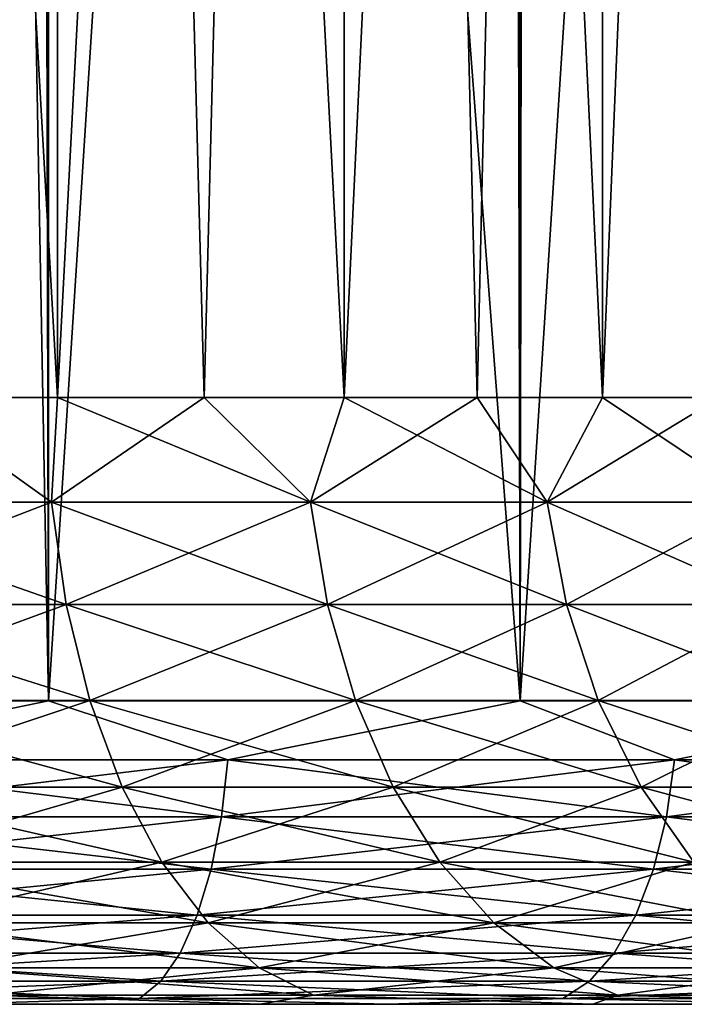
# Model space of a CAD drawing. Extents: x -265 to 265, y 0 to 607.
# Tile 19 of 256: x -245.14 to -242.95, y 0 to 3.25. Entities that reach past the tile are written whole.
import ezdxf

# ---------------------------------------------------------------- set-up
doc = ezdxf.new("R2010")
doc.units = 0
doc.header["$LTSCALE"] = 26.699852
for name, color, linetype in [('41', 7, 'CONTINUOUS'), ('43', 7, 'CONTINUOUS'), ('44', 7, 'CONTINUOUS'), ('45', 7, 'CONTINUOUS'), ('46', 7, 'CONTINUOUS'), ('68', 7, 'CONTINUOUS'), ('69', 7, 'CONTINUOUS'), ('70', 7, 'CONTINUOUS'), ('71', 7, 'CONTINUOUS')]:
    doc.layers.add(name, color=color, linetype=linetype)

msp = doc.modelspace()

# ---------------------------------------------------------------- linework, layer by layer
at = {"layer": '41', "color": 7, "linetype": 'CONTINUOUS'}
for points in [[(-244.35, 0, 9.7861), (-245.3761, 0, 13.2144), (-245.5243, 0, 10.3758), (-244.35, 0, 9.7861)], [(-245.5243, 0, -10.3758), (-245.3761, 0, -13.2144), (-244.35, 0, -9.7861), (-245.5243, 0, -10.3758)], [(-243.9256, 0, 12.6136), (-245.3761, 0, 13.2144), (-244.35, 0, 9.7861), (-243.9256, 0, 12.6136)], [(-245.3761, 0, -13.2144), (-243.9256, 0, -12.6136), (-244.35, 0, -9.7861), (-245.3761, 0, -13.2144)], [(-243.2521, 0, 9.064), (-243.9256, 0, 12.6136), (-244.35, 0, 9.7861), (-243.2521, 0, 9.064)], [(-244.35, 0, -9.7861), (-243.9256, 0, -12.6136), (-243.2521, 0, -9.064), (-244.35, 0, -9.7861)], [(-242.5515, 0, 11.8541), (-243.9256, 0, 12.6136), (-243.2521, 0, 9.064), (-242.5515, 0, 11.8541)], [(-243.9256, 0, -12.6136), (-242.5515, 0, -11.8541), (-243.2521, 0, -9.064), (-243.9256, 0, -12.6136)], [(-242.2454, 0, 8.2193), (-242.5515, 0, 11.8541), (-243.2521, 0, 9.064), (-242.2454, 0, 8.2193)], [(-243.2521, 0, -9.064), (-242.5515, 0, -11.8541), (-242.2454, 0, -8.2193), (-243.2521, 0, -9.064)]]:
    msp.add_3dface(points, dxfattribs=at)
at = {"layer": '43', "color": 7, "linetype": 'CONTINUOUS'}
for points in [[(-246.6622, 1, 14.6239), (-245.0458, 1, 14.1582), (-246.6622, 599, 14.6239), (-246.6622, 1, 14.6239)], [(-246.6622, 599, 14.6239), (-245.0458, 1, 14.1582), (-245.0458, 599, 14.1582), (-246.6622, 599, 14.6239)], [(-245.0458, 1, 14.1582), (-243.4917, 1, 13.5145), (-245.0458, 599, 14.1582), (-245.0458, 1, 14.1582)], [(-245.0458, 599, 14.1582), (-243.4917, 1, 13.5145), (-243.4917, 599, 13.5145), (-245.0458, 599, 14.1582)], [(-243.4917, 1, 13.5145), (-242.0195, 1, 12.7009), (-243.4917, 599, 13.5145), (-243.4917, 1, 13.5145)], [(-243.4917, 599, 13.5145), (-242.0195, 1, 12.7009), (-242.0195, 599, 12.7009), (-243.4917, 599, 13.5145)]]:
    msp.add_3dface(points, dxfattribs=at)
at = {"layer": '44', "color": 7, "linetype": 'CONTINUOUS'}
for points in [[(-242.0195, 1, -12.7009), (-243.4917, 1, -13.5145), (-242.6842, 13.5548, -13.095), (-242.0195, 1, -12.7009)], [(-242.6842, 13.5548, -13.095), (-243.4917, 1, -13.5145), (-243.475, 12.7552, -13.5064), (-242.6842, 13.5548, -13.095)], [(-243.475, 12.7552, -13.5064), (-243.4917, 1, -13.5145), (-244.336, 12.0639, -13.8895), (-243.475, 12.7552, -13.5064)], [(-244.336, 12.0639, -13.8895), (-245.0458, 1, -14.1582), (-245.2425, 11.4895, -14.2256), (-244.336, 12.0639, -13.8895)], [(-243.4917, 1, -13.5145), (-245.0458, 1, -14.1582), (-244.336, 12.0639, -13.8895), (-243.4917, 1, -13.5145)], [(-245.0458, 1, -14.1582), (-246.6622, 1, -14.6239), (-245.2425, 11.4895, -14.2256), (-245.0458, 1, -14.1582)]]:
    msp.add_3dface(points, dxfattribs=at)
at = {"layer": '45', "color": 7, "linetype": 'CONTINUOUS'}
for points in [[(-245.0458, 1, 14.1582), (-246.6622, 1, 14.6239), (-245.9922, 0.8061, 14.435), (-245.0458, 1, 14.1582)], [(-245.0458, 1, 14.1582), (-245.9922, 0.8061, 14.435), (-244.455, 0.8061, 13.917), (-245.0458, 1, 14.1582)], [(-243.4917, 1, 13.5145), (-245.0458, 1, 14.1582), (-244.455, 0.8061, 13.917), (-243.4917, 1, 13.5145)], [(-243.4917, 1, 13.5145), (-244.455, 0.8061, 13.917), (-242.9828, 0.8061, 13.2359), (-243.4917, 1, 13.5145)], [(-242.0195, 1, 12.7009), (-243.4917, 1, 13.5145), (-242.9828, 0.8061, 13.2359), (-242.0195, 1, 12.7009)], [(-242.0195, 1, 12.7009), (-242.9828, 0.8061, 13.2359), (-241.5928, 0.8061, 12.3996), (-242.0195, 1, 12.7009)], [(-246.0073, 0.6182, 14.3803), (-244.476, 0.6182, 13.8643), (-245.9922, 0.8061, 14.435), (-246.0073, 0.6182, 14.3803)], [(-245.9922, 0.8061, 14.435), (-244.476, 0.6182, 13.8643), (-244.455, 0.8061, 13.917), (-245.9922, 0.8061, 14.435)], [(-244.476, 0.6182, 13.8643), (-243.0094, 0.6182, 13.1858), (-244.455, 0.8061, 13.917), (-244.476, 0.6182, 13.8643)], [(-244.455, 0.8061, 13.917), (-243.0094, 0.6182, 13.1858), (-242.9828, 0.8061, 13.2359), (-244.455, 0.8061, 13.917)], [(-243.0094, 0.6182, 13.1858), (-241.6247, 0.6182, 12.3526), (-242.9828, 0.8061, 13.2359), (-243.0094, 0.6182, 13.1858)], [(-242.9828, 0.8061, 13.2359), (-241.6247, 0.6182, 12.3526), (-241.5928, 0.8061, 12.3996), (-242.9828, 0.8061, 13.2359)], [(-246.032, 0.4451, 14.2913), (-244.5101, 0.4451, 13.7785), (-246.0073, 0.6182, 14.3803), (-246.032, 0.4451, 14.2913)], [(-246.0073, 0.6182, 14.3803), (-244.5101, 0.4451, 13.7785), (-244.476, 0.6182, 13.8643), (-246.0073, 0.6182, 14.3803)], [(-244.5101, 0.4451, 13.7785), (-243.0526, 0.4451, 13.1042), (-244.476, 0.6182, 13.8643), (-244.5101, 0.4451, 13.7785)], [(-244.476, 0.6182, 13.8643), (-243.0526, 0.4451, 13.1042), (-243.0094, 0.6182, 13.1858), (-244.476, 0.6182, 13.8643)], [(-243.0526, 0.4451, 13.1042), (-241.6765, 0.4451, 12.2762), (-243.0094, 0.6182, 13.1858), (-243.0526, 0.4451, 13.1042)], [(-243.0094, 0.6182, 13.1858), (-241.6765, 0.4451, 12.2762), (-241.6247, 0.6182, 12.3526), (-243.0094, 0.6182, 13.1858)], [(-246.0653, 0.2933, 14.1714), (-244.5562, 0.2933, 13.6629), (-246.032, 0.4451, 14.2913), (-246.0653, 0.2933, 14.1714)], [(-246.032, 0.4451, 14.2913), (-244.5562, 0.2933, 13.6629), (-244.5101, 0.4451, 13.7785), (-246.032, 0.4451, 14.2913)], [(-244.5562, 0.2933, 13.6629), (-243.1109, 0.2933, 12.9943), (-244.5101, 0.4451, 13.7785), (-244.5562, 0.2933, 13.6629)], [(-244.5101, 0.4451, 13.7785), (-243.1109, 0.2933, 12.9943), (-243.0526, 0.4451, 13.1042), (-244.5101, 0.4451, 13.7785)], [(-243.1109, 0.2933, 12.9943), (-241.7463, 0.2933, 12.1733), (-243.0526, 0.4451, 13.1042), (-243.1109, 0.2933, 12.9943)], [(-243.0526, 0.4451, 13.1042), (-241.7463, 0.2933, 12.1733), (-241.6765, 0.4451, 12.2762), (-243.0526, 0.4451, 13.1042)], [(-246.1059, 0.1687, 14.0253), (-244.6123, 0.1687, 13.5221), (-246.0653, 0.2933, 14.1714), (-246.1059, 0.1687, 14.0253)], [(-246.0653, 0.2933, 14.1714), (-244.6123, 0.1687, 13.5221), (-244.5562, 0.2933, 13.6629), (-246.0653, 0.2933, 14.1714)], [(-244.6123, 0.1687, 13.5221), (-243.1819, 0.1687, 12.8603), (-244.5562, 0.2933, 13.6629), (-244.6123, 0.1687, 13.5221)], [(-244.5562, 0.2933, 13.6629), (-243.1819, 0.1687, 12.8603), (-243.1109, 0.2933, 12.9943), (-244.5562, 0.2933, 13.6629)], [(-243.1819, 0.1687, 12.8603), (-241.8314, 0.1687, 12.0478), (-243.1109, 0.2933, 12.9943), (-243.1819, 0.1687, 12.8603)], [(-243.1109, 0.2933, 12.9943), (-241.8314, 0.1687, 12.0478), (-241.7463, 0.2933, 12.1733), (-243.1109, 0.2933, 12.9943)], [(-246.1522, 0.0762, 13.8586), (-244.6764, 0.0762, 13.3613), (-246.1059, 0.1687, 14.0253), (-246.1522, 0.0762, 13.8586)], [(-246.1059, 0.1687, 14.0253), (-244.6764, 0.0762, 13.3613), (-244.6123, 0.1687, 13.5221), (-246.1059, 0.1687, 14.0253)], [(-244.6764, 0.0762, 13.3613), (-243.2629, 0.0762, 12.7074), (-244.6123, 0.1687, 13.5221), (-244.6764, 0.0762, 13.3613)], [(-244.6123, 0.1687, 13.5221), (-243.2629, 0.0762, 12.7074), (-243.1819, 0.1687, 12.8603), (-244.6123, 0.1687, 13.5221)], [(-243.2629, 0.0762, 12.7074), (-241.9285, 0.0762, 11.9045), (-243.1819, 0.1687, 12.8603), (-243.2629, 0.0762, 12.7074)], [(-243.1819, 0.1687, 12.8603), (-241.9285, 0.0762, 11.9045), (-241.8314, 0.1687, 12.0478), (-243.1819, 0.1687, 12.8603)], [(-246.2024, 0.0192, 13.6777), (-244.7459, 0.0192, 13.1869), (-246.1522, 0.0762, 13.8586), (-246.2024, 0.0192, 13.6777)], [(-246.1522, 0.0762, 13.8586), (-244.7459, 0.0192, 13.1869), (-244.6764, 0.0762, 13.3613), (-246.1522, 0.0762, 13.8586)], [(-244.7459, 0.0192, 13.1869), (-243.3509, 0.0192, 12.5415), (-244.6764, 0.0762, 13.3613), (-244.7459, 0.0192, 13.1869)], [(-244.6764, 0.0762, 13.3613), (-243.3509, 0.0192, 12.5415), (-243.2629, 0.0762, 12.7074), (-244.6764, 0.0762, 13.3613)], [(-243.3509, 0.0192, 12.5415), (-242.0339, 0.0192, 11.7491), (-243.2629, 0.0762, 12.7074), (-243.3509, 0.0192, 12.5415)], [(-243.2629, 0.0762, 12.7074), (-242.0339, 0.0192, 11.7491), (-241.9285, 0.0762, 11.9045), (-243.2629, 0.0762, 12.7074)], [(-246.2024, 0.0192, 13.6777), (-245.3761, 0, 13.2144), (-244.7459, 0.0192, 13.1869), (-246.2024, 0.0192, 13.6777)], [(-245.3761, 0, 13.2144), (-243.9256, 0, 12.6136), (-244.7459, 0.0192, 13.1869), (-245.3761, 0, 13.2144)], [(-244.7459, 0.0192, 13.1869), (-243.9256, 0, 12.6136), (-243.3509, 0.0192, 12.5415), (-244.7459, 0.0192, 13.1869)], [(-243.9256, 0, 12.6136), (-242.5515, 0, 11.8541), (-243.3509, 0.0192, 12.5415), (-243.9256, 0, 12.6136)], [(-243.3509, 0.0192, 12.5415), (-242.5515, 0, 11.8541), (-242.0339, 0.0192, 11.7491), (-243.3509, 0.0192, 12.5415)]]:
    msp.add_3dface(points, dxfattribs=at)
at = {"layer": '46', "color": 7, "linetype": 'CONTINUOUS'}
for points in [[(-246.6622, 1, -14.6239), (-245.0458, 1, -14.1582), (-245.9922, 0.8061, -14.435), (-246.6622, 1, -14.6239)], [(-245.0458, 1, -14.1582), (-244.455, 0.8061, -13.917), (-245.9922, 0.8061, -14.435), (-245.0458, 1, -14.1582)], [(-245.0458, 1, -14.1582), (-243.4917, 1, -13.5145), (-244.455, 0.8061, -13.917), (-245.0458, 1, -14.1582)], [(-243.4917, 1, -13.5145), (-242.9828, 0.8061, -13.2359), (-244.455, 0.8061, -13.917), (-243.4917, 1, -13.5145)], [(-243.4917, 1, -13.5145), (-242.0195, 1, -12.7009), (-242.9828, 0.8061, -13.2359), (-243.4917, 1, -13.5145)], [(-242.0195, 1, -12.7009), (-241.5928, 0.8061, -12.3996), (-242.9828, 0.8061, -13.2359), (-242.0195, 1, -12.7009)], [(-244.476, 0.6182, -13.8643), (-246.0073, 0.6182, -14.3803), (-244.455, 0.8061, -13.917), (-244.476, 0.6182, -13.8643)], [(-244.455, 0.8061, -13.917), (-246.0073, 0.6182, -14.3803), (-245.9922, 0.8061, -14.435), (-244.455, 0.8061, -13.917)], [(-243.0094, 0.6182, -13.1858), (-244.476, 0.6182, -13.8643), (-242.9828, 0.8061, -13.2359), (-243.0094, 0.6182, -13.1858)], [(-242.9828, 0.8061, -13.2359), (-244.476, 0.6182, -13.8643), (-244.455, 0.8061, -13.917), (-242.9828, 0.8061, -13.2359)], [(-241.6247, 0.6182, -12.3526), (-243.0094, 0.6182, -13.1858), (-241.5928, 0.8061, -12.3996), (-241.6247, 0.6182, -12.3526)], [(-241.5928, 0.8061, -12.3996), (-243.0094, 0.6182, -13.1858), (-242.9828, 0.8061, -13.2359), (-241.5928, 0.8061, -12.3996)], [(-244.5101, 0.4451, -13.7785), (-246.032, 0.4451, -14.2913), (-244.476, 0.6182, -13.8643), (-244.5101, 0.4451, -13.7785)], [(-244.476, 0.6182, -13.8643), (-246.032, 0.4451, -14.2913), (-246.0073, 0.6182, -14.3803), (-244.476, 0.6182, -13.8643)], [(-243.0526, 0.4451, -13.1042), (-244.5101, 0.4451, -13.7785), (-243.0094, 0.6182, -13.1858), (-243.0526, 0.4451, -13.1042)], [(-243.0094, 0.6182, -13.1858), (-244.5101, 0.4451, -13.7785), (-244.476, 0.6182, -13.8643), (-243.0094, 0.6182, -13.1858)], [(-241.6765, 0.4451, -12.2762), (-243.0526, 0.4451, -13.1042), (-241.6247, 0.6182, -12.3526), (-241.6765, 0.4451, -12.2762)], [(-241.6247, 0.6182, -12.3526), (-243.0526, 0.4451, -13.1042), (-243.0094, 0.6182, -13.1858), (-241.6247, 0.6182, -12.3526)], [(-244.5562, 0.2933, -13.6629), (-246.0653, 0.2933, -14.1714), (-244.5101, 0.4451, -13.7785), (-244.5562, 0.2933, -13.6629)], [(-244.5101, 0.4451, -13.7785), (-246.0653, 0.2933, -14.1714), (-246.032, 0.4451, -14.2913), (-244.5101, 0.4451, -13.7785)], [(-243.1109, 0.2933, -12.9943), (-244.5562, 0.2933, -13.6629), (-243.0526, 0.4451, -13.1042), (-243.1109, 0.2933, -12.9943)], [(-243.0526, 0.4451, -13.1042), (-244.5562, 0.2933, -13.6629), (-244.5101, 0.4451, -13.7785), (-243.0526, 0.4451, -13.1042)], [(-241.7463, 0.2933, -12.1733), (-243.1109, 0.2933, -12.9943), (-241.6765, 0.4451, -12.2762), (-241.7463, 0.2933, -12.1733)], [(-241.6765, 0.4451, -12.2762), (-243.1109, 0.2933, -12.9943), (-243.0526, 0.4451, -13.1042), (-241.6765, 0.4451, -12.2762)], [(-244.6123, 0.1687, -13.5221), (-246.1059, 0.1687, -14.0253), (-244.5562, 0.2933, -13.6629), (-244.6123, 0.1687, -13.5221)], [(-244.5562, 0.2933, -13.6629), (-246.1059, 0.1687, -14.0253), (-246.0653, 0.2933, -14.1714), (-244.5562, 0.2933, -13.6629)], [(-243.1819, 0.1687, -12.8603), (-244.6123, 0.1687, -13.5221), (-243.1109, 0.2933, -12.9943), (-243.1819, 0.1687, -12.8603)], [(-243.1109, 0.2933, -12.9943), (-244.6123, 0.1687, -13.5221), (-244.5562, 0.2933, -13.6629), (-243.1109, 0.2933, -12.9943)], [(-241.8314, 0.1687, -12.0478), (-243.1819, 0.1687, -12.8603), (-241.7463, 0.2933, -12.1733), (-241.8314, 0.1687, -12.0478)], [(-241.7463, 0.2933, -12.1733), (-243.1819, 0.1687, -12.8603), (-243.1109, 0.2933, -12.9943), (-241.7463, 0.2933, -12.1733)], [(-244.6764, 0.0762, -13.3613), (-246.1522, 0.0762, -13.8586), (-244.6123, 0.1687, -13.5221), (-244.6764, 0.0762, -13.3613)], [(-244.6123, 0.1687, -13.5221), (-246.1522, 0.0762, -13.8586), (-246.1059, 0.1687, -14.0253), (-244.6123, 0.1687, -13.5221)], [(-243.2629, 0.0762, -12.7074), (-244.6764, 0.0762, -13.3613), (-243.1819, 0.1687, -12.8603), (-243.2629, 0.0762, -12.7074)], [(-243.1819, 0.1687, -12.8603), (-244.6764, 0.0762, -13.3613), (-244.6123, 0.1687, -13.5221), (-243.1819, 0.1687, -12.8603)], [(-241.9285, 0.0762, -11.9045), (-243.2629, 0.0762, -12.7074), (-241.8314, 0.1687, -12.0478), (-241.9285, 0.0762, -11.9045)], [(-241.8314, 0.1687, -12.0478), (-243.2629, 0.0762, -12.7074), (-243.1819, 0.1687, -12.8603), (-241.8314, 0.1687, -12.0478)], [(-244.7459, 0.0192, -13.1869), (-246.2024, 0.0192, -13.6777), (-244.6764, 0.0762, -13.3613), (-244.7459, 0.0192, -13.1869)], [(-244.6764, 0.0762, -13.3613), (-246.2024, 0.0192, -13.6777), (-246.1522, 0.0762, -13.8586), (-244.6764, 0.0762, -13.3613)], [(-243.3509, 0.0192, -12.5415), (-244.7459, 0.0192, -13.1869), (-243.2629, 0.0762, -12.7074), (-243.3509, 0.0192, -12.5415)], [(-243.2629, 0.0762, -12.7074), (-244.7459, 0.0192, -13.1869), (-244.6764, 0.0762, -13.3613), (-243.2629, 0.0762, -12.7074)], [(-242.0339, 0.0192, -11.7491), (-243.3509, 0.0192, -12.5415), (-241.9285, 0.0762, -11.9045), (-242.0339, 0.0192, -11.7491)], [(-241.9285, 0.0762, -11.9045), (-243.3509, 0.0192, -12.5415), (-243.2629, 0.0762, -12.7074), (-241.9285, 0.0762, -11.9045)], [(-244.7459, 0.0192, -13.1869), (-245.3761, 0, -13.2144), (-246.2024, 0.0192, -13.6777), (-244.7459, 0.0192, -13.1869)], [(-243.9256, 0, -12.6136), (-245.3761, 0, -13.2144), (-244.7459, 0.0192, -13.1869), (-243.9256, 0, -12.6136)], [(-243.3509, 0.0192, -12.5415), (-243.9256, 0, -12.6136), (-244.7459, 0.0192, -13.1869), (-243.3509, 0.0192, -12.5415)], [(-242.5515, 0, -11.8541), (-243.9256, 0, -12.6136), (-243.3509, 0.0192, -12.5415), (-242.5515, 0, -11.8541)], [(-242.0339, 0.0192, -11.7491), (-242.5515, 0, -11.8541), (-243.3509, 0.0192, -12.5415), (-242.0339, 0.0192, -11.7491)]]:
    msp.add_3dface(points, dxfattribs=at)
at = {"layer": '68', "color": 7, "linetype": 'CONTINUOUS'}
for points in [[(-246.0403, 20, 8.4149), (-245.0168, 20, 7.8522), (-246.0403, 2, 8.4149), (-246.0403, 20, 8.4149)], [(-246.0403, 2, 8.4149), (-245.0168, 20, 7.8522), (-245.5197, 2, 8.1497), (-246.0403, 2, 8.4149)], [(-245.5197, 2, 8.1497), (-245.0168, 20, 7.8522), (-245.0168, 2, 7.8522), (-245.5197, 2, 8.1497)], [(-245.0168, 20, 7.8522), (-244.072, 20, 7.1658), (-245.0168, 2, 7.8522), (-245.0168, 20, 7.8522)], [(-245.0168, 2, 7.8522), (-244.072, 20, 7.1658), (-244.5336, 2, 7.5239), (-245.0168, 2, 7.8522)], [(-244.5336, 2, 7.5239), (-244.072, 20, 7.1658), (-244.072, 2, 7.1658), (-244.5336, 2, 7.5239)], [(-244.072, 20, 7.1658), (-243.2206, 20, 6.3663), (-244.072, 2, 7.1658), (-244.072, 20, 7.1658)], [(-244.072, 2, 7.1658), (-243.2206, 20, 6.3663), (-243.6337, 2, 6.7794), (-244.072, 2, 7.1658)], [(-243.6337, 2, 6.7794), (-243.2206, 20, 6.3663), (-243.2206, 2, 6.3663), (-243.6337, 2, 6.7794)], [(-243.2206, 20, 6.3663), (-242.4761, 20, 5.4664), (-243.2206, 2, 6.3663), (-243.2206, 20, 6.3663)], [(-243.2206, 2, 6.3663), (-242.4761, 20, 5.4664), (-242.8342, 2, 5.928), (-243.2206, 2, 6.3663)]]:
    msp.add_3dface(points, dxfattribs=at)
at = {"layer": '69', "color": 7, "linetype": 'CONTINUOUS'}
for points in [[(-245.0168, 20, -7.8522), (-246.0403, 20, -8.4149), (-245.0168, 2, -7.8522), (-245.0168, 20, -7.8522)], [(-245.0168, 2, -7.8522), (-246.0403, 20, -8.4149), (-245.5197, 2, -8.1497), (-245.0168, 2, -7.8522)], [(-244.072, 20, -7.1658), (-245.0168, 20, -7.8522), (-244.072, 2, -7.1658), (-244.072, 20, -7.1658)], [(-244.072, 2, -7.1658), (-245.0168, 20, -7.8522), (-244.5336, 2, -7.5239), (-244.072, 2, -7.1658)], [(-244.5336, 2, -7.5239), (-245.0168, 20, -7.8522), (-245.0168, 2, -7.8522), (-244.5336, 2, -7.5239)], [(-243.2206, 20, -6.3663), (-244.072, 20, -7.1658), (-243.2206, 2, -6.3663), (-243.2206, 20, -6.3663)], [(-243.2206, 2, -6.3663), (-244.072, 20, -7.1658), (-243.6337, 2, -6.7794), (-243.2206, 2, -6.3663)], [(-243.6337, 2, -6.7794), (-244.072, 20, -7.1658), (-244.072, 2, -7.1658), (-243.6337, 2, -6.7794)], [(-242.4761, 20, -5.4664), (-243.2206, 20, -6.3663), (-242.4761, 2, -5.4664), (-242.4761, 20, -5.4664)], [(-242.4761, 2, -5.4664), (-243.2206, 20, -6.3663), (-242.8342, 2, -5.928), (-242.4761, 2, -5.4664)], [(-242.8342, 2, -5.928), (-243.2206, 20, -6.3663), (-243.2206, 2, -6.3663), (-242.8342, 2, -5.928)]]:
    msp.add_3dface(points, dxfattribs=at)
at = {"layer": '70', "color": 7, "linetype": 'CONTINUOUS'}
for points in [[(-245.5197, 2, -8.1497), (-245.9519, 1.6551, -8.406), (-245.0362, 1.6551, -7.8999), (-245.5197, 2, -8.1497)], [(-245.0168, 2, -7.8522), (-245.5197, 2, -8.1497), (-245.0362, 1.6551, -7.8999), (-245.0168, 2, -7.8522)], [(-245.0168, 2, -7.8522), (-245.0362, 1.6551, -7.8999), (-244.1829, 1.6551, -7.2945), (-245.0168, 2, -7.8522)], [(-244.5336, 2, -7.5239), (-245.0168, 2, -7.8522), (-244.1829, 1.6551, -7.2945), (-244.5336, 2, -7.5239)], [(-244.072, 2, -7.1658), (-244.5336, 2, -7.5239), (-244.1829, 1.6551, -7.2945), (-244.072, 2, -7.1658)], [(-244.072, 2, -7.1658), (-244.1829, 1.6551, -7.2945), (-243.4027, 1.6551, -6.5973), (-244.072, 2, -7.1658)], [(-243.6337, 2, -6.7794), (-244.072, 2, -7.1658), (-243.4027, 1.6551, -6.5973), (-243.6337, 2, -6.7794)], [(-243.2206, 2, -6.3663), (-243.6337, 2, -6.7794), (-243.4027, 1.6551, -6.5973), (-243.2206, 2, -6.3663)], [(-243.2206, 2, -6.3663), (-243.4027, 1.6551, -6.5973), (-242.7055, 1.6551, -5.8171), (-243.2206, 2, -6.3663)], [(-242.8342, 2, -5.928), (-243.2206, 2, -6.3663), (-242.7055, 1.6551, -5.8171), (-242.8342, 2, -5.928)], [(-245.9129, 1.3179, -8.487), (-244.9883, 1.3179, -7.9761), (-245.9519, 1.6551, -8.406), (-245.9129, 1.3179, -8.487)], [(-245.9519, 1.6551, -8.406), (-244.9883, 1.3179, -7.9761), (-245.0362, 1.6551, -7.8999), (-245.9519, 1.6551, -8.406)], [(-244.9883, 1.3179, -7.9761), (-244.1268, 1.3179, -7.3648), (-245.0362, 1.6551, -7.8999), (-244.9883, 1.3179, -7.9761)], [(-245.0362, 1.6551, -7.8999), (-244.1268, 1.3179, -7.3648), (-244.1829, 1.6551, -7.2945), (-245.0362, 1.6551, -7.8999)], [(-244.1268, 1.3179, -7.3648), (-243.3391, 1.3179, -6.6609), (-244.1829, 1.6551, -7.2945), (-244.1268, 1.3179, -7.3648)], [(-244.1829, 1.6551, -7.2945), (-243.3391, 1.3179, -6.6609), (-243.4027, 1.6551, -6.5973), (-244.1829, 1.6551, -7.2945)], [(-243.3391, 1.3179, -6.6609), (-242.6352, 1.3179, -5.8732), (-243.4027, 1.6551, -6.5973), (-243.3391, 1.3179, -6.6609)], [(-243.4027, 1.6551, -6.5973), (-242.6352, 1.3179, -5.8732), (-242.7055, 1.6551, -5.8171), (-243.4027, 1.6551, -6.5973)], [(-245.849, 1.0015, -8.6196), (-244.91, 1.0015, -8.1007), (-245.9129, 1.3179, -8.487), (-245.849, 1.0015, -8.6196)], [(-245.9129, 1.3179, -8.487), (-244.91, 1.0015, -8.1007), (-244.9883, 1.3179, -7.9761), (-245.9129, 1.3179, -8.487)], [(-244.91, 1.0015, -8.1007), (-244.035, 1.0015, -7.4798), (-244.9883, 1.3179, -7.9761), (-244.91, 1.0015, -8.1007)], [(-244.9883, 1.3179, -7.9761), (-244.035, 1.0015, -7.4798), (-244.1268, 1.3179, -7.3648), (-244.9883, 1.3179, -7.9761)], [(-244.035, 1.0015, -7.4798), (-243.2351, 1.0015, -6.7649), (-244.1268, 1.3179, -7.3648), (-244.035, 1.0015, -7.4798)], [(-244.1268, 1.3179, -7.3648), (-243.2351, 1.0015, -6.7649), (-243.3391, 1.3179, -6.6609), (-244.1268, 1.3179, -7.3648)], [(-243.2351, 1.0015, -6.7649), (-242.5202, 1.0015, -5.965), (-243.3391, 1.3179, -6.6609), (-243.2351, 1.0015, -6.7649)], [(-243.3391, 1.3179, -6.6609), (-242.5202, 1.0015, -5.965), (-242.6352, 1.3179, -5.8732), (-243.3391, 1.3179, -6.6609)], [(-245.7623, 0.7155, -8.7998), (-244.8036, 0.7155, -8.27), (-245.849, 1.0015, -8.6196), (-245.7623, 0.7155, -8.7998)], [(-245.849, 1.0015, -8.6196), (-244.8036, 0.7155, -8.27), (-244.91, 1.0015, -8.1007), (-245.849, 1.0015, -8.6196)], [(-244.8036, 0.7155, -8.27), (-243.9104, 0.7155, -7.6362), (-244.91, 1.0015, -8.1007), (-244.8036, 0.7155, -8.27)], [(-244.91, 1.0015, -8.1007), (-243.9104, 0.7155, -7.6362), (-244.035, 1.0015, -7.4798), (-244.91, 1.0015, -8.1007)], [(-243.9104, 0.7155, -7.6362), (-243.0937, 0.7155, -6.9063), (-244.035, 1.0015, -7.4798), (-243.9104, 0.7155, -7.6362)], [(-244.035, 1.0015, -7.4798), (-243.0937, 0.7155, -6.9063), (-243.2351, 1.0015, -6.7649), (-244.035, 1.0015, -7.4798)], [(-243.0937, 0.7155, -6.9063), (-242.3638, 0.7155, -6.0896), (-243.2351, 1.0015, -6.7649), (-243.0937, 0.7155, -6.9063)], [(-243.2351, 1.0015, -6.7649), (-242.3638, 0.7155, -6.0896), (-242.5202, 1.0015, -5.965), (-243.2351, 1.0015, -6.7649)], [(-245.6553, 0.4686, -9.022), (-244.6724, 0.4686, -8.4788), (-245.7623, 0.7155, -8.7998), (-245.6553, 0.4686, -9.022)], [(-245.7623, 0.7155, -8.7998), (-244.6724, 0.4686, -8.4788), (-244.8036, 0.7155, -8.27), (-245.7623, 0.7155, -8.7998)], [(-244.6724, 0.4686, -8.4788), (-243.7566, 0.4686, -7.829), (-244.8036, 0.7155, -8.27), (-244.6724, 0.4686, -8.4788)], [(-244.8036, 0.7155, -8.27), (-243.7566, 0.4686, -7.829), (-243.9104, 0.7155, -7.6362), (-244.8036, 0.7155, -8.27)], [(-243.7566, 0.4686, -7.829), (-242.9193, 0.4686, -7.0807), (-243.9104, 0.7155, -7.6362), (-243.7566, 0.4686, -7.829)], [(-243.9104, 0.7155, -7.6362), (-242.9193, 0.4686, -7.0807), (-243.0937, 0.7155, -6.9063), (-243.9104, 0.7155, -7.6362)], [(-242.9193, 0.4686, -7.0807), (-242.171, 0.4686, -6.2434), (-243.0937, 0.7155, -6.9063), (-242.9193, 0.4686, -7.0807)], [(-243.0937, 0.7155, -6.9063), (-242.171, 0.4686, -6.2434), (-242.3638, 0.7155, -6.0896), (-243.0937, 0.7155, -6.9063)], [(-245.5313, 0.2683, -9.2794), (-244.5204, 0.2683, -8.7207), (-245.6553, 0.4686, -9.022), (-245.5313, 0.2683, -9.2794)], [(-245.6553, 0.4686, -9.022), (-244.5204, 0.2683, -8.7207), (-244.6724, 0.4686, -8.4788), (-245.6553, 0.4686, -9.022)], [(-244.5204, 0.2683, -8.7207), (-243.5784, 0.2683, -8.0524), (-244.6724, 0.4686, -8.4788), (-244.5204, 0.2683, -8.7207)], [(-244.6724, 0.4686, -8.4788), (-243.5784, 0.2683, -8.0524), (-243.7566, 0.4686, -7.829), (-244.6724, 0.4686, -8.4788)], [(-243.5784, 0.2683, -8.0524), (-242.7172, 0.2683, -7.2828), (-243.7566, 0.4686, -7.829), (-243.5784, 0.2683, -8.0524)], [(-243.7566, 0.4686, -7.829), (-242.7172, 0.2683, -7.2828), (-242.9193, 0.4686, -7.0807), (-243.7566, 0.4686, -7.829)], [(-245.3941, 0.1207, -9.5644), (-244.3521, 0.1207, -8.9885), (-245.5313, 0.2683, -9.2794), (-245.3941, 0.1207, -9.5644)], [(-245.5313, 0.2683, -9.2794), (-244.3521, 0.1207, -8.9885), (-244.5204, 0.2683, -8.7207), (-245.5313, 0.2683, -9.2794)], [(-244.3521, 0.1207, -8.9885), (-243.3813, 0.1207, -8.2996), (-244.5204, 0.2683, -8.7207), (-244.3521, 0.1207, -8.9885)], [(-244.5204, 0.2683, -8.7207), (-243.3813, 0.1207, -8.2996), (-243.5784, 0.2683, -8.0524), (-244.5204, 0.2683, -8.7207)], [(-243.3813, 0.1207, -8.2996), (-242.4936, 0.1207, -7.5064), (-243.5784, 0.2683, -8.0524), (-243.3813, 0.1207, -8.2996)], [(-243.5784, 0.2683, -8.0524), (-242.4936, 0.1207, -7.5064), (-242.7172, 0.2683, -7.2828), (-243.5784, 0.2683, -8.0524)], [(-245.2478, 0.0304, -9.868), (-244.1728, 0.0304, -9.2739), (-245.3941, 0.1207, -9.5644), (-245.2478, 0.0304, -9.868)], [(-245.3941, 0.1207, -9.5644), (-244.1728, 0.0304, -9.2739), (-244.3521, 0.1207, -8.9885), (-245.3941, 0.1207, -9.5644)], [(-244.1728, 0.0304, -9.2739), (-243.1711, 0.0304, -8.5632), (-244.3521, 0.1207, -8.9885), (-244.1728, 0.0304, -9.2739)], [(-244.3521, 0.1207, -8.9885), (-243.1711, 0.0304, -8.5632), (-243.3813, 0.1207, -8.2996), (-244.3521, 0.1207, -8.9885)], [(-243.1711, 0.0304, -8.5632), (-242.2553, 0.0304, -7.7447), (-243.3813, 0.1207, -8.2996), (-243.1711, 0.0304, -8.5632)], [(-243.3813, 0.1207, -8.2996), (-242.2553, 0.0304, -7.7447), (-242.4936, 0.1207, -7.5064), (-243.3813, 0.1207, -8.2996)], [(-245.5243, 0, -10.3758), (-244.35, 0, -9.7861), (-245.2478, 0.0304, -9.868), (-245.5243, 0, -10.3758)], [(-245.2478, 0.0304, -9.868), (-244.35, 0, -9.7861), (-244.1728, 0.0304, -9.2739), (-245.2478, 0.0304, -9.868)], [(-244.35, 0, -9.7861), (-243.2521, 0, -9.064), (-244.1728, 0.0304, -9.2739), (-244.35, 0, -9.7861)], [(-244.1728, 0.0304, -9.2739), (-243.2521, 0, -9.064), (-243.1711, 0.0304, -8.5632), (-244.1728, 0.0304, -9.2739)], [(-243.2521, 0, -9.064), (-242.2454, 0, -8.2193), (-243.1711, 0.0304, -8.5632), (-243.2521, 0, -9.064)], [(-243.1711, 0.0304, -8.5632), (-242.2454, 0, -8.2193), (-242.2553, 0.0304, -7.7447), (-243.1711, 0.0304, -8.5632)]]:
    msp.add_3dface(points, dxfattribs=at)
at = {"layer": '71', "color": 7, "linetype": 'CONTINUOUS'}
for points in [[(-245.5197, 2, 8.1497), (-245.0362, 1.6551, 7.8999), (-245.9519, 1.6551, 8.406), (-245.5197, 2, 8.1497)], [(-245.5197, 2, 8.1497), (-245.0168, 2, 7.8522), (-245.0362, 1.6551, 7.8999), (-245.5197, 2, 8.1497)], [(-245.0168, 2, 7.8522), (-244.5336, 2, 7.5239), (-245.0362, 1.6551, 7.8999), (-245.0168, 2, 7.8522)], [(-244.5336, 2, 7.5239), (-244.1829, 1.6551, 7.2945), (-245.0362, 1.6551, 7.8999), (-244.5336, 2, 7.5239)], [(-244.5336, 2, 7.5239), (-244.072, 2, 7.1658), (-244.1829, 1.6551, 7.2945), (-244.5336, 2, 7.5239)], [(-244.072, 2, 7.1658), (-243.6337, 2, 6.7794), (-244.1829, 1.6551, 7.2945), (-244.072, 2, 7.1658)], [(-243.6337, 2, 6.7794), (-243.4027, 1.6551, 6.5973), (-244.1829, 1.6551, 7.2945), (-243.6337, 2, 6.7794)], [(-243.6337, 2, 6.7794), (-243.2206, 2, 6.3663), (-243.4027, 1.6551, 6.5973), (-243.6337, 2, 6.7794)], [(-243.2206, 2, 6.3663), (-242.8342, 2, 5.928), (-243.4027, 1.6551, 6.5973), (-243.2206, 2, 6.3663)], [(-242.8342, 2, 5.928), (-242.7055, 1.6551, 5.8171), (-243.4027, 1.6551, 6.5973), (-242.8342, 2, 5.928)], [(-245.0362, 1.6551, 7.8999), (-245.9129, 1.3179, 8.487), (-245.9519, 1.6551, 8.406), (-245.0362, 1.6551, 7.8999)], [(-244.9883, 1.3179, 7.9761), (-245.9129, 1.3179, 8.487), (-245.0362, 1.6551, 7.8999), (-244.9883, 1.3179, 7.9761)], [(-244.1829, 1.6551, 7.2945), (-244.9883, 1.3179, 7.9761), (-245.0362, 1.6551, 7.8999), (-244.1829, 1.6551, 7.2945)], [(-244.1268, 1.3179, 7.3648), (-244.9883, 1.3179, 7.9761), (-244.1829, 1.6551, 7.2945), (-244.1268, 1.3179, 7.3648)], [(-243.4027, 1.6551, 6.5973), (-244.1268, 1.3179, 7.3648), (-244.1829, 1.6551, 7.2945), (-243.4027, 1.6551, 6.5973)], [(-243.3391, 1.3179, 6.6609), (-244.1268, 1.3179, 7.3648), (-243.4027, 1.6551, 6.5973), (-243.3391, 1.3179, 6.6609)], [(-242.7055, 1.6551, 5.8171), (-243.3391, 1.3179, 6.6609), (-243.4027, 1.6551, 6.5973), (-242.7055, 1.6551, 5.8171)], [(-242.6352, 1.3179, 5.8732), (-243.3391, 1.3179, 6.6609), (-242.7055, 1.6551, 5.8171), (-242.6352, 1.3179, 5.8732)], [(-244.9883, 1.3179, 7.9761), (-245.849, 1.0015, 8.6196), (-245.9129, 1.3179, 8.487), (-244.9883, 1.3179, 7.9761)], [(-244.91, 1.0015, 8.1007), (-245.849, 1.0015, 8.6196), (-244.9883, 1.3179, 7.9761), (-244.91, 1.0015, 8.1007)], [(-244.1268, 1.3179, 7.3648), (-244.91, 1.0015, 8.1007), (-244.9883, 1.3179, 7.9761), (-244.1268, 1.3179, 7.3648)], [(-244.035, 1.0015, 7.4798), (-244.91, 1.0015, 8.1007), (-244.1268, 1.3179, 7.3648), (-244.035, 1.0015, 7.4798)], [(-243.3391, 1.3179, 6.6609), (-244.035, 1.0015, 7.4798), (-244.1268, 1.3179, 7.3648), (-243.3391, 1.3179, 6.6609)], [(-243.2351, 1.0015, 6.7649), (-244.035, 1.0015, 7.4798), (-243.3391, 1.3179, 6.6609), (-243.2351, 1.0015, 6.7649)], [(-242.6352, 1.3179, 5.8732), (-243.2351, 1.0015, 6.7649), (-243.3391, 1.3179, 6.6609), (-242.6352, 1.3179, 5.8732)], [(-242.5202, 1.0015, 5.965), (-243.2351, 1.0015, 6.7649), (-242.6352, 1.3179, 5.8732), (-242.5202, 1.0015, 5.965)], [(-244.91, 1.0015, 8.1007), (-245.7623, 0.7155, 8.7998), (-245.849, 1.0015, 8.6196), (-244.91, 1.0015, 8.1007)], [(-244.8036, 0.7155, 8.27), (-245.7623, 0.7155, 8.7998), (-244.91, 1.0015, 8.1007), (-244.8036, 0.7155, 8.27)], [(-244.035, 1.0015, 7.4798), (-244.8036, 0.7155, 8.27), (-244.91, 1.0015, 8.1007), (-244.035, 1.0015, 7.4798)], [(-243.9104, 0.7155, 7.6362), (-244.8036, 0.7155, 8.27), (-244.035, 1.0015, 7.4798), (-243.9104, 0.7155, 7.6362)], [(-243.2351, 1.0015, 6.7649), (-243.9104, 0.7155, 7.6362), (-244.035, 1.0015, 7.4798), (-243.2351, 1.0015, 6.7649)], [(-243.0937, 0.7155, 6.9063), (-243.9104, 0.7155, 7.6362), (-243.2351, 1.0015, 6.7649), (-243.0937, 0.7155, 6.9063)], [(-242.5202, 1.0015, 5.965), (-243.0937, 0.7155, 6.9063), (-243.2351, 1.0015, 6.7649), (-242.5202, 1.0015, 5.965)], [(-242.3638, 0.7155, 6.0896), (-243.0937, 0.7155, 6.9063), (-242.5202, 1.0015, 5.965), (-242.3638, 0.7155, 6.0896)], [(-244.8036, 0.7155, 8.27), (-245.6553, 0.4686, 9.022), (-245.7623, 0.7155, 8.7998), (-244.8036, 0.7155, 8.27)], [(-244.6724, 0.4686, 8.4788), (-245.6553, 0.4686, 9.022), (-244.8036, 0.7155, 8.27), (-244.6724, 0.4686, 8.4788)], [(-243.9104, 0.7155, 7.6362), (-244.6724, 0.4686, 8.4788), (-244.8036, 0.7155, 8.27), (-243.9104, 0.7155, 7.6362)], [(-243.7566, 0.4686, 7.829), (-244.6724, 0.4686, 8.4788), (-243.9104, 0.7155, 7.6362), (-243.7566, 0.4686, 7.829)], [(-243.0937, 0.7155, 6.9063), (-243.7566, 0.4686, 7.829), (-243.9104, 0.7155, 7.6362), (-243.0937, 0.7155, 6.9063)], [(-242.9193, 0.4686, 7.0807), (-243.7566, 0.4686, 7.829), (-243.0937, 0.7155, 6.9063), (-242.9193, 0.4686, 7.0807)], [(-242.3638, 0.7155, 6.0896), (-242.9193, 0.4686, 7.0807), (-243.0937, 0.7155, 6.9063), (-242.3638, 0.7155, 6.0896)], [(-244.6724, 0.4686, 8.4788), (-245.5313, 0.2683, 9.2794), (-245.6553, 0.4686, 9.022), (-244.6724, 0.4686, 8.4788)], [(-244.5204, 0.2683, 8.7207), (-245.5313, 0.2683, 9.2794), (-244.6724, 0.4686, 8.4788), (-244.5204, 0.2683, 8.7207)], [(-243.7566, 0.4686, 7.829), (-244.5204, 0.2683, 8.7207), (-244.6724, 0.4686, 8.4788), (-243.7566, 0.4686, 7.829)], [(-243.5784, 0.2683, 8.0524), (-244.5204, 0.2683, 8.7207), (-243.7566, 0.4686, 7.829), (-243.5784, 0.2683, 8.0524)], [(-242.9193, 0.4686, 7.0807), (-243.5784, 0.2683, 8.0524), (-243.7566, 0.4686, 7.829), (-242.9193, 0.4686, 7.0807)], [(-242.7172, 0.2683, 7.2828), (-243.5784, 0.2683, 8.0524), (-242.9193, 0.4686, 7.0807), (-242.7172, 0.2683, 7.2828)], [(-244.5204, 0.2683, 8.7207), (-245.3941, 0.1207, 9.5644), (-245.5313, 0.2683, 9.2794), (-244.5204, 0.2683, 8.7207)], [(-244.3521, 0.1207, 8.9885), (-245.3941, 0.1207, 9.5644), (-244.5204, 0.2683, 8.7207), (-244.3521, 0.1207, 8.9885)], [(-243.5784, 0.2683, 8.0524), (-244.3521, 0.1207, 8.9885), (-244.5204, 0.2683, 8.7207), (-243.5784, 0.2683, 8.0524)], [(-243.3813, 0.1207, 8.2996), (-244.3521, 0.1207, 8.9885), (-243.5784, 0.2683, 8.0524), (-243.3813, 0.1207, 8.2996)], [(-242.7172, 0.2683, 7.2828), (-243.3813, 0.1207, 8.2996), (-243.5784, 0.2683, 8.0524), (-242.7172, 0.2683, 7.2828)], [(-242.4936, 0.1207, 7.5064), (-243.3813, 0.1207, 8.2996), (-242.7172, 0.2683, 7.2828), (-242.4936, 0.1207, 7.5064)], [(-244.3521, 0.1207, 8.9885), (-245.2478, 0.0304, 9.868), (-245.3941, 0.1207, 9.5644), (-244.3521, 0.1207, 8.9885)], [(-244.1728, 0.0304, 9.2739), (-245.2478, 0.0304, 9.868), (-244.3521, 0.1207, 8.9885), (-244.1728, 0.0304, 9.2739)], [(-243.3813, 0.1207, 8.2996), (-244.1728, 0.0304, 9.2739), (-244.3521, 0.1207, 8.9885), (-243.3813, 0.1207, 8.2996)], [(-243.1711, 0.0304, 8.5632), (-244.1728, 0.0304, 9.2739), (-243.3813, 0.1207, 8.2996), (-243.1711, 0.0304, 8.5632)], [(-242.4936, 0.1207, 7.5064), (-243.1711, 0.0304, 8.5632), (-243.3813, 0.1207, 8.2996), (-242.4936, 0.1207, 7.5064)], [(-242.2553, 0.0304, 7.7447), (-243.1711, 0.0304, 8.5632), (-242.4936, 0.1207, 7.5064), (-242.2553, 0.0304, 7.7447)], [(-244.35, 0, 9.7861), (-245.5243, 0, 10.3758), (-245.2478, 0.0304, 9.868), (-244.35, 0, 9.7861)], [(-244.1728, 0.0304, 9.2739), (-244.35, 0, 9.7861), (-245.2478, 0.0304, 9.868), (-244.1728, 0.0304, 9.2739)], [(-243.2521, 0, 9.064), (-244.35, 0, 9.7861), (-244.1728, 0.0304, 9.2739), (-243.2521, 0, 9.064)], [(-243.1711, 0.0304, 8.5632), (-243.2521, 0, 9.064), (-244.1728, 0.0304, 9.2739), (-243.1711, 0.0304, 8.5632)], [(-242.2454, 0, 8.2193), (-243.2521, 0, 9.064), (-243.1711, 0.0304, 8.5632), (-242.2454, 0, 8.2193)], [(-242.2553, 0.0304, 7.7447), (-242.2454, 0, 8.2193), (-243.1711, 0.0304, 8.5632), (-242.2553, 0.0304, 7.7447)]]:
    msp.add_3dface(points, dxfattribs=at)

doc.saveas('drawing.dxf')
